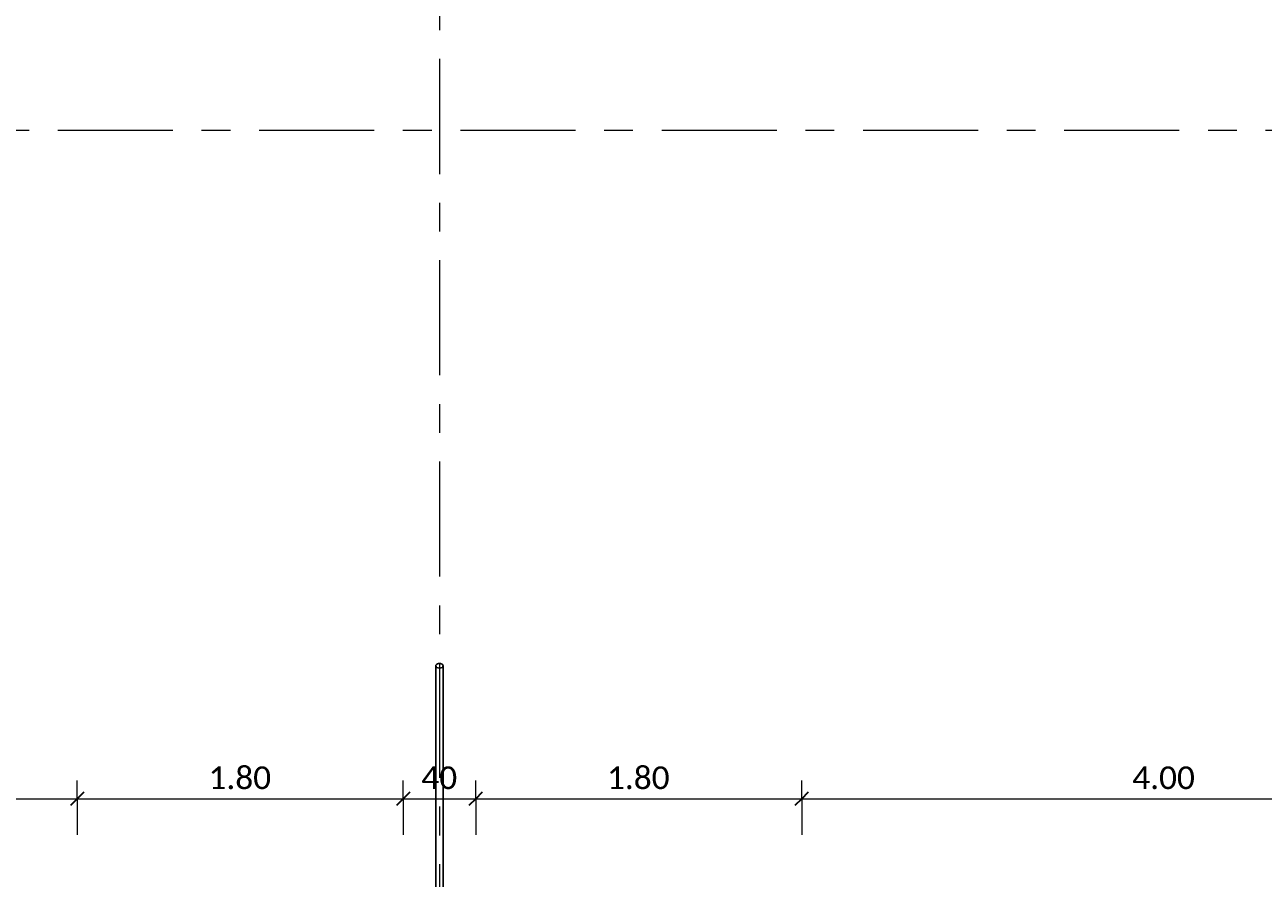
# Model space of a CAD drawing. Header units: metres. Extents: x -3 to 135, y -4 to 27.
# Tile 11 of 81: x 8.27 to 15.11, y 8.63 to 13.34. Entities that reach past the tile are written whole.
import ezdxf

# ---------------------------------------------------------------- set-up
doc = ezdxf.new("R2010")
doc.units = ezdxf.units.M
doc.linetypes.add('Rasterlinie', pattern=[1.11125, 0.635, -0.15875, 0.15875, -0.15875])
doc.linetypes.add('Verdeckt', pattern=[0.15, 0.1, -0.05])
for name, color, linetype, lineweight in [('A-ANNO-DIMS', 211, 'Continuous', 9), ('A-ANNO-DIMS-50', 211, 'Continuous', 9), ('S-BEAM', 12, 'Continuous', 35), ('S-BEAM-HDLN', 1, 'Verdeckt', 25), ('S-GRID', 1, 'Continuous', 9)]:
    doc.layers.add(name, color=color, linetype=linetype, lineweight=lineweight)
doc.styles.add('Calibri_1', font='calibri.ttf', dxfattribs={"height": 0.125})
doc.dimstyles.new('DIM25', dxfattribs={"dimscale": 0.3048, "dimtxt": 0.147169, "dimasz": 0.246063, "dimexe": 0.328084, "dimexo": 0.0625, "dimgap": 0.016404, "dimtad": 1, "dimrnd": 0.001, "dimzin": 0, "dimdsep": 46, "dimtxsty": 'Calibri_1', "dimblk1": 'OBLIQUE', "dimblk2": 'OBLIQUE', "dimsah": 1, "dimcen": 0.09, "dimdle": 0.328084, "dimadec": 0, "dimazin": 0, "dimtfac": 1, "dimtdec": 4, "dimtix": 1, "dimtmove": 0, "dimatfit": 3, "dimfxl": 0.656168, "dimfxlon": 1, "dimtvp": 1, "dimtolj": 1, "dimtzin": 0, "dimlwd": 18, "dimlwe": 18, "dimarcsym": 2})
doc.dimstyles.new('DIM25_1', dxfattribs={"dimscale": 0.3048, "dimtxt": 0.147169, "dimasz": 0.246063, "dimexe": 0.328084, "dimexo": 0.0625, "dimgap": 0.016404, "dimtad": 1, "dimdec": 1, "dimlfac": 100, "dimrnd": 0.1, "dimdsep": 46, "dimtxsty": 'Calibri_1', "dimblk1": 'OBLIQUE', "dimblk2": 'OBLIQUE', "dimsah": 1, "dimcen": 0.09, "dimdle": 0.328084, "dimadec": 0, "dimazin": 0, "dimtfac": 1, "dimtdec": 4, "dimtix": 1, "dimtmove": 0, "dimatfit": 3, "dimfxl": 0.656168, "dimfxlon": 1, "dimtvp": 1, "dimtolj": 1, "dimtzin": 0, "dimlwd": 18, "dimlwe": 18, "dimarcsym": 2})

# ---------------------------------------------------------------- blocks, each defined once
blk = doc.blocks.new('Rundstahl Träger - RB 36-V14-Fundamente Draufsicht')
at = {"layer": 'S-BEAM', "lineweight": 25}
for p, q in [((2.5435, 21.8058), (2.5435, 17.6012)), ((2.5835, 17.6012), (2.5835, 21.8058))]:
    blk.add_line(p, q, dxfattribs=at)
for start_param, end_param in [(0, 3.141593), (3.156084, 6.268693)]:
    blk.add_ellipse((2.5635, 21.8058), major_axis=(0.02, 0), ratio=0.649446, start_param=start_param, end_param=end_param, dxfattribs=at)
at = {"layer": 'S-BEAM-HDLN'}
for major_axis, start_param, end_param in [((0.02, 0), 0.014492, 3.127101), ((-0.02, 0), 0, 3.141593)]:
    blk.add_ellipse((2.5635, 17.6012), major_axis=major_axis, ratio=0.649446, start_param=start_param, end_param=end_param, dxfattribs=at)
blk = doc.blocks.new('DIMBLOCK75-Fundamente Draufsicht')
at = {"layer": 'A-ANNO-DIMS-50', "lineweight": 18}
for p, q in [((4.5635, 9.0719), (4.5635, 9.1719)), ((8.5635, 9.0719), (8.5635, 9.1719)), ((4.5635, 9.0719), (8.5635, 9.0719)), ((4.5635, 9.0719), (4.5635, 8.8719)), ((8.5635, 9.0719), (8.5635, 8.8719))]:
    blk.add_line(p, q, dxfattribs=at)
at = {"layer": 'A-ANNO-DIMS-50', "lineweight": 35}
for p, q in [((4.5635, 9.0719), (4.601, 9.1094)), ((8.5635, 9.0719), (8.601, 9.1094)), ((4.5635, 9.0719), (4.526, 9.0344)), ((8.5635, 9.0719), (8.526, 9.0344))]:
    blk.add_line(p, q, dxfattribs=at)
at = {"layer": 'A-ANNO-DIMS-50', "color": 0, "lineweight": 18, "insert": (6.3884, 9.2502), "char_height": 0.125, "width": 0.420292, "attachment_point": 1, "line_spacing_factor": 1.158048, "style": 'Calibri_1'}
blk.add_mtext('4.00', dxfattribs=at)
blk = doc.blocks.new('_Oblique')
at = {"color": 0, "linetype": 'ByBlock', "lineweight": -2}
blk.add_line((-0.5, -0.5), (0.5, 0.5), dxfattribs=at)
blk = doc.blocks.new('DIMBLOCK76-Fundamente Draufsicht')
at = {"layer": 'A-ANNO-DIMS-50', "lineweight": 18}
for p, q in [((8.5635, 9.0719), (8.5635, 9.1719)), ((10.3635, 9.0719), (10.3635, 9.1719)), ((8.5635, 9.0719), (10.3635, 9.0719)), ((8.5635, 9.0719), (8.5635, 8.8719)), ((10.3635, 9.0719), (10.3635, 8.8719))]:
    blk.add_line(p, q, dxfattribs=at)
at = {"layer": 'A-ANNO-DIMS-50', "lineweight": 35}
for p, q in [((8.5635, 9.0719), (8.601, 9.1094)), ((10.3635, 9.0719), (10.401, 9.1094)), ((8.5635, 9.0719), (8.526, 9.0344)), ((10.3635, 9.0719), (10.326, 9.0344))]:
    blk.add_line(p, q, dxfattribs=at)
at = {"layer": 'A-ANNO-DIMS-50', "color": 0, "lineweight": 18, "insert": (9.2884, 9.2502), "char_height": 0.125, "width": 0.420292, "attachment_point": 1, "line_spacing_factor": 1.158048, "style": 'Calibri_1'}
blk.add_mtext('1.80', dxfattribs=at)
blk = doc.blocks.new('DIMBLOCK77-Fundamente Draufsicht')
at = {"layer": 'A-ANNO-DIMS-50', "lineweight": 18}
for p, q in [((10.3635, 9.0719), (10.3635, 9.1719)), ((10.7635, 9.0719), (10.7635, 9.1719)), ((10.3635, 9.0719), (10.7635, 9.0719)), ((10.3635, 9.0719), (10.3635, 8.8719)), ((10.7635, 9.0719), (10.7635, 8.8719))]:
    blk.add_line(p, q, dxfattribs=at)
at = {"layer": 'A-ANNO-DIMS-50', "lineweight": 35}
for p, q in [((10.3635, 9.0719), (10.401, 9.1094)), ((10.7635, 9.0719), (10.801, 9.1094)), ((10.3635, 9.0719), (10.326, 9.0344)), ((10.7635, 9.0719), (10.726, 9.0344))]:
    blk.add_line(p, q, dxfattribs=at)
at = {"layer": 'A-ANNO-DIMS-50', "color": 0, "lineweight": 18, "insert": (10.4635, 9.2502), "char_height": 0.125, "width": 0.240167, "attachment_point": 1, "line_spacing_factor": 1.158048, "style": 'Calibri_1'}
blk.add_mtext('40', dxfattribs=at)
blk = doc.blocks.new('DIMBLOCK78-Fundamente Draufsicht')
at = {"layer": 'A-ANNO-DIMS-50', "lineweight": 18}
for p, q in [((10.7635, 9.0719), (10.7635, 9.1719)), ((12.5635, 9.0719), (12.5635, 9.1719)), ((10.7635, 9.0719), (12.5635, 9.0719)), ((10.7635, 9.0719), (10.7635, 8.8719)), ((12.5635, 9.0719), (12.5635, 8.8719))]:
    blk.add_line(p, q, dxfattribs=at)
at = {"layer": 'A-ANNO-DIMS-50', "lineweight": 35}
for p, q in [((10.7635, 9.0719), (10.801, 9.1094)), ((12.5635, 9.0719), (12.601, 9.1094)), ((10.7635, 9.0719), (10.726, 9.0344)), ((12.5635, 9.0719), (12.526, 9.0344))]:
    blk.add_line(p, q, dxfattribs=at)
at = {"layer": 'A-ANNO-DIMS-50', "color": 0, "lineweight": 18, "insert": (11.4884, 9.2502), "char_height": 0.125, "width": 0.420292, "attachment_point": 1, "line_spacing_factor": 1.158048, "style": 'Calibri_1'}
blk.add_mtext('1.80', dxfattribs=at)
blk = doc.blocks.new('DIMBLOCK79-Fundamente Draufsicht')
at = {"layer": 'A-ANNO-DIMS-50', "lineweight": 18}
for p, q in [((12.5635, 9.0719), (12.5635, 9.1719)), ((16.5635, 9.0719), (16.5635, 9.1719)), ((12.5635, 9.0719), (16.5635, 9.0719)), ((12.5635, 9.0719), (12.5635, 8.8719)), ((16.5635, 9.0719), (16.5635, 8.8719))]:
    blk.add_line(p, q, dxfattribs=at)
at = {"layer": 'A-ANNO-DIMS-50', "lineweight": 35}
for p, q in [((12.5635, 9.0719), (12.601, 9.1094)), ((16.5635, 9.0719), (16.601, 9.1094)), ((12.5635, 9.0719), (12.526, 9.0344)), ((16.5635, 9.0719), (16.526, 9.0344))]:
    blk.add_line(p, q, dxfattribs=at)
at = {"layer": 'A-ANNO-DIMS-50', "color": 0, "lineweight": 18, "insert": (14.3884, 9.2502), "char_height": 0.125, "width": 0.420292, "attachment_point": 1, "line_spacing_factor": 1.158048, "style": 'Calibri_1'}
blk.add_mtext('4.00', dxfattribs=at)

msp = doc.modelspace()

# ---------------------------------------------------------------- linework, layer by layer
at = {"layer": 'S-GRID', "linetype": 'Rasterlinie'}
for p, q in [((10.5635, 25.3796), (10.5635, -0.0229)), ((-2.6557, 12.7635), (47.2152, 12.7635))]:
    msp.add_line(p, q, dxfattribs=at)

# ---------------------------------------------------------------- block references
at = {"layer": 'S-BEAM-HDLN'}
msp.add_blockref('Rundstahl Träger - RB 36-V14-Fundamente Draufsicht', (8, -12), dxfattribs=at)

# ---------------------------------------------------------------- dimensions: what is measured, and where the dimension line sits
at = {"layer": 'A-ANNO-DIMS', "lineweight": 18}
for base, p1, p2, dimstyle, override, picture, middle in [((8.5635, 9.0719), (4.5635, 8.8719), (8.5635, 8.8719), 'DIM25', {"dimpost": '<>', "dimfxl": 4}, 'DIMBLOCK75-Fundamente Draufsicht', (6.5635, 9.141)), ((10.3635, 9.0719), (8.5635, 8.8719), (10.3635, 8.8719), 'DIM25', {"dimpost": '<>', "dimfxl": 1.8}, 'DIMBLOCK76-Fundamente Draufsicht', (9.4635, 9.141)), ((10.7635, 9.0719), (10.3635, 8.8719), (10.7635, 8.8719), 'DIM25_1', {"dimpost": '<>', "dimfxl": 0.4}, 'DIMBLOCK77-Fundamente Draufsicht', (10.5635, 9.141)), ((12.5635, 9.0719), (10.7635, 8.8719), (12.5635, 8.8719), 'DIM25', {"dimpost": '<>', "dimfxl": 1.8}, 'DIMBLOCK78-Fundamente Draufsicht', (11.6635, 9.141)), ((16.5635, 9.0719), (12.5635, 8.8719), (16.5635, 8.8719), 'DIM25', {"dimpost": '<>', "dimfxl": 4}, 'DIMBLOCK79-Fundamente Draufsicht', (14.5635, 9.141))]:
    dim = msp.add_linear_dim(base=base, p1=p1, p2=p2, dimstyle=dimstyle, override=override, dxfattribs=at)
    dim.commit()
    dim.dimension.update_dxf_attribs({"geometry": picture, "text_midpoint": middle})

doc.saveas('drawing.dxf')
